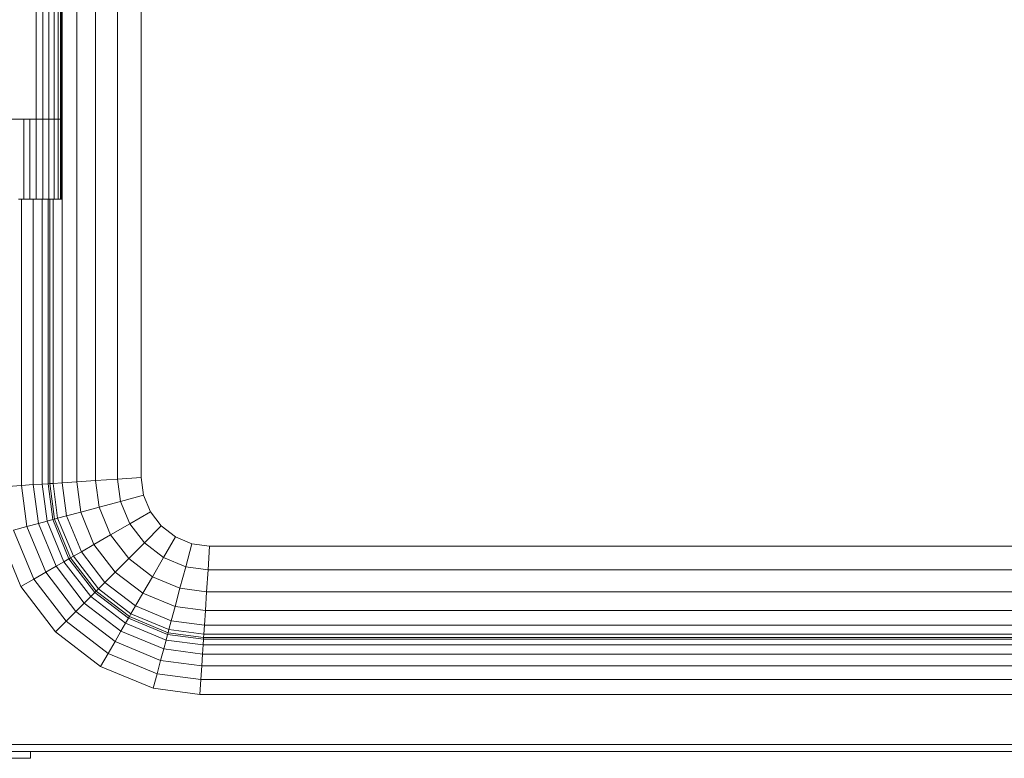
# Model space of a CAD drawing. Header units: millimetres. Extents: x 106 to 24511, y 2709 to 39091.
# Tile 27 of 87: x 10867 to 11299, y 36605 to 36928. Entities that reach past the tile are written whole.
import ezdxf

# ---------------------------------------------------------------- set-up
doc = ezdxf.new("R2010")
doc.units = ezdxf.units.MM
doc.layers.add('M-EQPM-____-OTLN', color=50, linetype='Continuous', lineweight=20)

# ---------------------------------------------------------------- blocks, each defined once
blk = doc.blocks.new('Прямая форма - V line-612885-В_Этаж 03_Вентиляция')
at = {"layer": 'M-EQPM-____-OTLN', "color": 253}
for p, q in [((-394.64, -332.27), (-394.64, 332.27)), ((-388.28, -331.85), (-388.28, 331.85)), ((-380, -331.31), (-380, 331.31)), ((-370.35, -330.68), (-370.35, 330.68)), ((-360, -330), (-360, 330)), ((-360, 0), (-360, -330)), ((-406, -173), (-406, -120)), ((-403.15, -173), (-403.15, -120)), ((-400.5, -173), (-400.5, -120)), ((-398.22, -173), (-398.22, -120)), ((-396.47, -173), (-396.47, -120)), ((-395.37, -173), (-395.37, -120)), ((-395, -173), (-395, -120)), ((-406, -173), (-450, -173)), ((-411.5, -208), (-411.5, -173)), ((-408.85, -208), (-408.85, -173)), ((-403.15, -173), (-406, -173)), ((-406, -173), (-403.15, -173)), ((-406, -208), (-406, -173)), ((-400.5, -173), (-403.15, -173)), ((-403.15, -173), (-400.5, -173)), ((-403.15, -208), (-403.15, -173)), ((-398.22, -173), (-400.5, -173)), ((-400.5, -173), (-398.22, -173)), ((-400.5, -208), (-400.5, -173)), ((-396.47, -173), (-398.22, -173)), ((-398.22, -173), (-396.47, -173)), ((-398.22, -208), (-398.22, -173)), ((-395.37, -173), (-396.47, -173)), ((-396.47, -173), (-395.37, -173)), ((-396.47, -208), (-396.47, -173)), ((-395, -173), (-395.37, -173)), ((-395.37, -173), (-395, -173)), ((-395.37, -208), (-395.37, -173)), ((-395, -208), (-395, -173)), ((-411.5, -208), (-413.78, -208)), ((-412.5, -208), (-412.5, -333.44)), ((-408.85, -208), (-411.5, -208)), ((-406, -208), (-408.85, -208)), ((-407.32, -208), (-407.32, -333.1)), ((-403.15, -208), (-406, -208)), ((-403.35, -208), (-403.35, -332.84)), ((-400.5, -208), (-403.15, -208)), ((-400.85, -208), (-400.85, -332.68)), ((-398.22, -208), (-400.5, -208)), ((-400, -208), (-400, -332.62)), ((-398.64, -332.53), (-398.64, -208)), ((-396.47, -208), (-398.22, -208)), ((-395.37, -208), (-396.47, -208)), ((-395, -208), (-395.37, -208)), ((-394.64, -332.27), (-398.64, -332.53)), ((-388.28, -331.85), (-394.64, -332.27)), ((-392.73, -346.81), (-394.64, -332.27)), ((-380, -331.31), (-388.28, -331.85)), ((-386.53, -345.15), (-388.28, -331.85)), ((-370.35, -330.68), (-380, -331.31)), ((-378.46, -342.99), (-380, -331.31)), ((-360, -330), (-370.35, -330.68)), ((-369.06, -340.47), (-370.35, -330.68)), ((-358.98, -337.76), (-360, -330)), ((-360, -330), (-358.98, -337.76)), ((-412.5, -333.44), (-418.53, -333.84)), ((-407.32, -333.1), (-412.5, -333.44)), ((-412.5, -333.44), (-410.13, -351.47)), ((-403.35, -332.84), (-407.32, -333.1)), ((-407.32, -333.1), (-405.08, -350.12)), ((-400.85, -332.68), (-403.35, -332.84)), ((-403.35, -332.84), (-401.21, -349.08)), ((-400, -332.62), (-400.85, -332.68)), ((-400.85, -332.68), (-398.78, -348.43)), ((-398.64, -332.53), (-400, -332.62)), ((-400, -332.62), (-397.95, -348.21)), ((-396.62, -347.85), (-398.64, -332.53)), ((-369.06, -340.47), (-378.46, -342.99)), ((-358.98, -337.76), (-369.06, -340.47)), ((-365.02, -350.22), (-369.06, -340.47)), ((-355.98, -345), (-358.98, -337.76)), ((-358.98, -337.76), (-355.98, -345)), ((-386.53, -345.15), (-392.73, -346.81)), ((-378.46, -342.99), (-386.53, -345.15)), ((-380.69, -359.26), (-386.53, -345.15)), ((-373.45, -355.09), (-378.46, -342.99)), ((-355.98, -345), (-365.02, -350.22)), ((-351.21, -351.21), (-355.98, -345)), ((-355.98, -345), (-351.21, -351.21)), ((-401.21, -349.08), (-405.08, -350.12)), ((-398.78, -348.43), (-401.21, -349.08)), ((-401.21, -349.08), (-393.85, -366.86)), ((-397.95, -348.21), (-398.78, -348.43)), ((-398.78, -348.43), (-391.66, -365.6)), ((-396.62, -347.85), (-397.95, -348.21)), ((-397.95, -348.21), (-390.92, -365.17)), ((-392.73, -346.81), (-396.62, -347.85)), ((-389.73, -364.49), (-396.62, -347.85)), ((-386.24, -362.47), (-392.73, -346.81)), ((-410.13, -351.47), (-416, -353.04)), ((-416, -353.04), (-407.11, -374.52)), ((-405.08, -350.12), (-410.13, -351.47)), ((-410.13, -351.47), (-401.84, -371.48)), ((-405.08, -350.12), (-397.32, -368.87)), ((-365.02, -350.22), (-373.45, -355.09)), ((-358.6, -358.6), (-365.02, -350.22)), ((-358.6, -358.6), (-351.21, -351.21)), ((-345, -355.98), (-351.21, -351.21)), ((-351.21, -351.21), (-345, -355.98)), ((-422.3, -354.73), (-412.76, -377.78)), ((-373.45, -355.09), (-380.69, -359.26)), ((-365.48, -365.48), (-373.45, -355.09)), ((-350.22, -365.02), (-345, -355.98)), ((-337.76, -358.98), (-345, -355.98)), ((-345, -355.98), (-337.76, -358.98)), ((-386.24, -362.47), (-389.73, -364.49)), ((-380.69, -359.26), (-386.24, -362.47)), ((-375.92, -375.92), (-386.24, -362.47)), ((-371.39, -371.39), (-380.69, -359.26)), ((-365.48, -365.48), (-358.6, -358.6)), ((-350.22, -365.02), (-358.6, -358.6)), ((-340.47, -369.06), (-337.76, -358.98)), ((-330, -360), (-337.76, -358.98)), ((-337.76, -358.98), (-330, -360)), ((-330.68, -370.35), (-330, -360)), ((-330, -360), (330, -360)), ((-330, -360), (330, -360)), ((-393.85, -366.86), (-397.32, -368.87)), ((-391.66, -365.6), (-393.85, -366.86)), ((-393.85, -366.86), (-382.13, -382.13)), ((-390.92, -365.17), (-391.66, -365.6)), ((-391.66, -365.6), (-380.35, -380.35)), ((-389.73, -364.49), (-390.92, -365.17)), ((-390.92, -365.17), (-379.74, -379.74)), ((-378.77, -378.77), (-389.73, -364.49)), ((-371.39, -371.39), (-365.48, -365.48)), ((-355.09, -373.45), (-365.48, -365.48)), ((-355.09, -373.45), (-350.22, -365.02)), ((-340.47, -369.06), (-350.22, -365.02)), ((-397.32, -368.87), (-401.84, -371.48)), ((-397.32, -368.87), (-384.96, -384.96)), ((-342.99, -378.46), (-340.47, -369.06)), ((-330.68, -370.35), (-340.47, -369.06)), ((-331.31, -380), (-330.68, -370.35)), ((330.68, -370.35), (-330.68, -370.35)), ((-407.11, -374.52), (-412.76, -377.78)), ((-401.84, -371.48), (-407.11, -374.52)), ((-407.11, -374.52), (-392.96, -392.96)), ((-401.84, -371.48), (-388.66, -388.66)), ((-375.92, -375.92), (-371.39, -371.39)), ((-359.26, -380.69), (-371.39, -371.39)), ((-359.26, -380.69), (-355.09, -373.45)), ((-342.99, -378.46), (-355.09, -373.45)), ((-412.76, -377.78), (-397.57, -397.57)), ((-380.35, -380.35), (-379.74, -379.74)), ((-379.74, -379.74), (-378.77, -378.77)), ((-379.74, -379.74), (-365.17, -390.92)), ((-378.77, -378.77), (-375.92, -375.92)), ((-364.49, -389.73), (-378.77, -378.77)), ((-362.47, -386.24), (-375.92, -375.92)), ((-345.15, -386.53), (-342.99, -378.46)), ((-331.31, -380), (-342.99, -378.46)), ((-384.96, -384.96), (-382.13, -382.13)), ((-382.13, -382.13), (-380.35, -380.35)), ((-382.13, -382.13), (-366.86, -393.85)), ((-380.35, -380.35), (-365.6, -391.66)), ((-362.47, -386.24), (-359.26, -380.69)), ((-345.15, -386.53), (-359.26, -380.69)), ((-331.85, -388.28), (-331.31, -380)), ((331.31, -380), (-331.31, -380)), ((-388.66, -388.66), (-384.96, -384.96)), ((-384.96, -384.96), (-368.87, -397.32)), ((-364.49, -389.73), (-362.47, -386.24)), ((-346.81, -392.73), (-362.47, -386.24)), ((-346.81, -392.73), (-345.15, -386.53)), ((-331.85, -388.28), (-345.15, -386.53)), ((-332.27, -394.64), (-331.85, -388.28)), ((331.85, -388.28), (-331.85, -388.28)), ((-392.96, -392.96), (-388.66, -388.66)), ((-388.66, -388.66), (-371.48, -401.84)), ((-366.86, -393.85), (-365.6, -391.66)), ((-365.6, -391.66), (-365.17, -390.92)), ((-365.6, -391.66), (-348.43, -398.78)), ((-365.17, -390.92), (-364.49, -389.73)), ((-365.17, -390.92), (-348.21, -397.95)), ((-347.85, -396.62), (-364.49, -389.73)), ((-347.85, -396.62), (-346.81, -392.73)), ((-332.27, -394.64), (-346.81, -392.73)), ((-397.57, -397.57), (-392.96, -392.96)), ((-392.96, -392.96), (-374.52, -407.11)), ((-368.87, -397.32), (-366.86, -393.85)), ((-366.86, -393.85), (-349.08, -401.21)), ((-348.21, -397.95), (-347.85, -396.62)), ((-332.53, -398.64), (-347.85, -396.62)), ((-332.53, -398.64), (-332.27, -394.64)), ((332.27, -394.64), (-332.27, -394.64)), ((-397.57, -397.57), (-377.78, -412.76)), ((-371.48, -401.84), (-368.87, -397.32)), ((-368.87, -397.32), (-350.12, -405.08)), ((-350.12, -405.08), (-349.08, -401.21)), ((-349.08, -401.21), (-348.43, -398.78)), ((-349.08, -401.21), (-332.84, -403.35)), ((-348.43, -398.78), (-348.21, -397.95)), ((-348.43, -398.78), (-332.68, -400.85)), ((-348.21, -397.95), (-332.62, -400)), ((-332.84, -403.35), (-332.68, -400.85)), ((-332.68, -400.85), (-332.62, -400)), ((-332.68, -400.85), (332.68, -400.85)), ((-332.62, -400), (-332.53, -398.64)), ((-332.62, -400), (332.62, -400)), ((332.53, -398.64), (-332.53, -398.64)), ((-374.52, -407.11), (-371.48, -401.84)), ((-371.48, -401.84), (-351.47, -410.13)), ((-351.47, -410.13), (-350.12, -405.08)), ((-350.12, -405.08), (-333.1, -407.32)), ((-333.1, -407.32), (-332.84, -403.35)), ((-332.84, -403.35), (332.84, -403.35)), ((-377.78, -412.76), (-374.52, -407.11)), ((-374.52, -407.11), (-353.04, -416)), ((-333.44, -412.5), (-333.1, -407.32)), ((-333.1, -407.32), (333.1, -407.32)), ((-354.73, -422.3), (-377.78, -412.76)), ((-353.04, -416), (-351.47, -410.13)), ((-351.47, -410.13), (-333.44, -412.5)), ((-333.84, -418.53), (-333.44, -412.5)), ((-333.44, -412.5), (333.44, -412.5)), ((-354.73, -422.3), (-353.04, -416)), ((-353.04, -416), (-333.84, -418.53)), ((-333.84, -418.53), (-334.26, -425)), ((333.84, -418.53), (-333.84, -418.53)), ((-334.26, -425), (-354.73, -422.3)), ((334.26, -425), (-334.26, -425)), ((-447, -447), (447, -447)), ((-448.5, -453), (-408.5, -453)), ((447, -450), (-447, -450)), ((-408.5, -453), (-408.5, -450))]:
    blk.add_line(p, q, dxfattribs=at)
blk = doc.blocks.new('Прямая форма - FU - 054-612886-В_Этаж 03_Вентиляция')
blk.add_blockref('Прямая форма - V line-612885-В_Этаж 03_Вентиляция', (0, 0))
blk = doc.blocks.new('V line_ifc_RVT-1-В_Этаж 03_Вентиляция')
at = {"layer": 'M-EQPM-____-OTLN', "color": 253, "lineweight": 20}
blk.add_blockref('Прямая форма - FU - 054-612886-В_Этаж 03_Вентиляция', (27873.24, 37057.63), dxfattribs=at)

msp = doc.modelspace()

# ---------------------------------------------------------------- block references
at = {"lineweight": 9}
msp.add_blockref('V line_ifc_RVT-1-В_Этаж 03_Вентиляция', (-16592.68, 0), dxfattribs=at)

doc.saveas('drawing.dxf')
